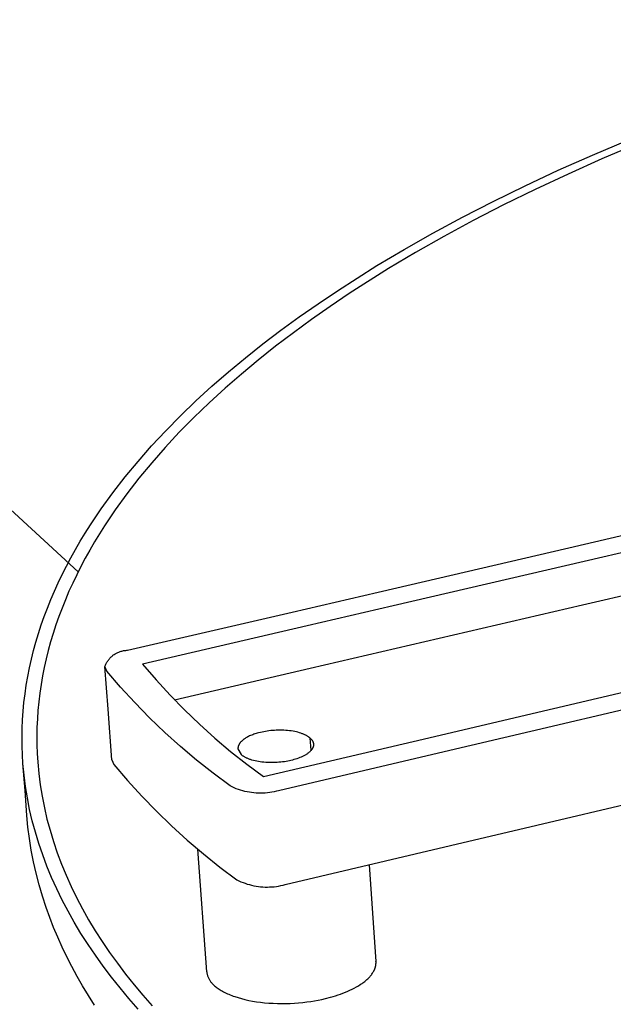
# Model space of a CAD drawing. Header units: millimetres. Extents: x 6056 to 8553, y 3739 to 5380.
# Tile 32 of 42: x 7895 to 7924, y 5056 to 5104. Entities that reach past the tile are written whole.
import ezdxf

# ---------------------------------------------------------------- set-up
doc = ezdxf.new("R2010")
doc.units = ezdxf.units.MM
doc.layers.add('Make2D$Visible$Curvas', color=7, linetype='Continuous')

msp = doc.modelspace()

# ---------------------------------------------------------------- linework, layer by layer
at = {"layer": 'Make2D$Visible$Curvas', "color": 29, "lineweight": -3, "true_color": 0x4d342b}
msp.add_line((7868.893, 5103.963), (7898.224, 5076.92), dxfattribs=at)
at = {"layer": 'Make2D$Visible$Curvas', "color": 7, "lineweight": -3, "true_color": 0xededed}
for p, q in [((7923.424, 5097.336), (7925.155, 5098.069)), ((7925.606, 5097.87), (7923.891, 5097.143)), ((7921.748, 5096.591), (7923.424, 5097.336)), ((7923.891, 5097.143), (7922.23, 5096.404)), ((7920.127, 5095.834), (7921.748, 5096.591)), ((7922.23, 5096.404), (7920.625, 5095.653)), ((7918.562, 5095.067), (7920.127, 5095.834)), ((7920.625, 5095.653), (7919.075, 5094.893)), ((7917.054, 5094.291), (7918.562, 5095.067)), ((7919.075, 5094.893), (7917.581, 5094.124)), ((7915.602, 5093.507), (7917.054, 5094.291)), ((7917.581, 5094.124), (7916.143, 5093.347)), ((7914.207, 5092.716), (7915.602, 5093.507)), ((7916.143, 5093.347), (7914.761, 5092.563)), ((7912.868, 5091.919), (7914.207, 5092.716)), ((7914.761, 5092.563), (7913.435, 5091.773)), ((7910.929, 5090.69), (7912.868, 5091.919)), ((7913.435, 5091.773), (7911.514, 5090.554)), ((7909.987, 5090.057), (7910.929, 5090.69)), ((7911.514, 5090.554), (7910.58, 5089.926)), ((7909.064, 5089.412), (7909.987, 5090.057)), ((7910.58, 5089.926), (7909.666, 5089.287)), ((7908.163, 5088.755), (7909.064, 5089.412)), ((7909.666, 5089.287), (7908.772, 5088.636)), ((7907.282, 5088.087), (7908.163, 5088.755)), ((7908.772, 5088.636), (7907.9, 5087.973)), ((7906.425, 5087.406), (7907.282, 5088.087)), ((7907.9, 5087.973), (7907.051, 5087.298)), ((7905.592, 5086.715), (7906.425, 5087.406)), ((7907.051, 5087.298), (7906.225, 5086.612)), ((7904.784, 5086.011), (7905.592, 5086.715)), ((7906.225, 5086.612), (7905.424, 5085.915)), ((7904.002, 5085.297), (7904.784, 5086.011)), ((7905.424, 5085.915), (7904.65, 5085.207)), ((7903.248, 5084.572), (7904.002, 5085.297)), ((7904.65, 5085.207), (7903.903, 5084.489)), ((7956.056, 5085.115), (7923.023, 5077.435)), ((7902.522, 5083.837), (7903.248, 5084.572)), ((7903.903, 5084.489), (7903.183, 5083.76)), ((7922.275, 5078.108), (7950.401, 5084.641)), ((7901.826, 5083.091), (7902.522, 5083.837)), ((7903.183, 5083.76), (7902.494, 5083.02)), ((7901.161, 5082.336), (7901.826, 5083.091)), ((7902.494, 5083.02), (7901.834, 5082.271)), ((7900.527, 5081.571), (7901.161, 5082.336)), ((7901.834, 5082.271), (7901.206, 5081.513)), ((7899.926, 5080.797), (7900.527, 5081.571)), ((7901.206, 5081.513), (7900.611, 5080.746)), ((7899.359, 5080.014), (7899.926, 5080.797)), ((7900.611, 5080.746), (7900.049, 5079.969)), ((7899.089, 5079.619), (7899.359, 5080.014)), ((7900.049, 5079.969), (7899.781, 5079.578)), ((7898.575, 5078.824), (7898.827, 5079.222)), ((7898.827, 5079.222), (7899.089, 5079.619)), ((7899.522, 5079.185), (7899.272, 5078.79)), ((7899.781, 5079.578), (7899.522, 5079.185)), ((7898.331, 5078.423), (7898.575, 5078.824)), ((7899.272, 5078.79), (7899.03, 5078.393)), ((7923.159, 5075.365), (7939.388, 5079.149)), ((7898.097, 5078.021), (7898.331, 5078.423)), ((7899.03, 5078.393), (7898.798, 5077.994)), ((7897.872, 5077.616), (7898.097, 5078.021)), ((7898.798, 5077.994), (7898.575, 5077.593)), ((7912.921, 5075.936), (7922.275, 5078.108)), ((7897.656, 5077.21), (7897.872, 5077.616)), ((7898.575, 5077.593), (7898.362, 5077.19)), ((7923.023, 5077.435), (7913.663, 5075.258)), ((7897.254, 5076.393), (7897.45, 5076.802)), ((7897.45, 5076.802), (7897.656, 5077.21)), ((7898.158, 5076.786), (7897.963, 5076.38)), ((7898.362, 5077.19), (7898.158, 5076.786)), ((7897.067, 5075.982), (7897.254, 5076.393)), ((7897.963, 5076.38), (7897.778, 5075.973)), ((7896.89, 5075.569), (7897.067, 5075.982)), ((7897.778, 5075.973), (7897.603, 5075.564)), ((7908.71, 5074.958), (7912.921, 5075.936)), ((7896.724, 5075.155), (7896.89, 5075.569)), ((7897.603, 5075.564), (7897.438, 5075.154)), ((7913.806, 5073.185), (7922.947, 5075.316)), ((7922.947, 5075.316), (7923.159, 5075.365)), ((7896.567, 5074.74), (7896.724, 5075.155)), ((7897.438, 5075.154), (7897.282, 5074.742)), ((7900.651, 5073.086), (7908.71, 5074.958)), ((7913.663, 5075.258), (7909.45, 5074.279)), ((7896.42, 5074.324), (7896.567, 5074.74)), ((7897.282, 5074.742), (7897.137, 5074.329)), ((7896.158, 5073.487), (7896.284, 5073.906)), ((7896.284, 5073.906), (7896.42, 5074.324)), ((7897.002, 5073.915), (7896.877, 5073.5)), ((7897.137, 5074.329), (7897.002, 5073.915)), ((7909.45, 5074.279), (7901.385, 5072.404)), ((7896.043, 5073.067), (7896.158, 5073.487)), ((7896.877, 5073.5), (7896.763, 5073.083)), ((7920.707, 5064.526), (7958.365, 5073.421)), ((7895.938, 5072.645), (7896.043, 5073.067)), ((7896.763, 5073.083), (7896.659, 5072.666)), ((7900.001, 5072.887), (7900.035, 5072.908)), ((7900.035, 5072.908), (7900.07, 5072.929)), ((7900.07, 5072.929), (7900.106, 5072.949)), ((7900.106, 5072.949), (7900.142, 5072.967)), ((7900.142, 5072.967), (7900.179, 5072.984)), ((7900.179, 5072.984), (7900.216, 5073)), ((7900.216, 5073), (7900.254, 5073.014)), ((7900.254, 5073.014), (7900.292, 5073.028)), ((7900.292, 5073.028), (7900.331, 5073.039)), ((7900.331, 5073.039), (7900.37, 5073.05)), ((7900.37, 5073.05), (7900.41, 5073.059)), ((7900.41, 5073.059), (7900.449, 5073.067)), ((7900.449, 5073.067), (7900.489, 5073.074)), ((7900.489, 5073.074), (7900.53, 5073.079)), ((7900.53, 5073.079), (7900.57, 5073.082)), ((7900.57, 5073.082), (7900.61, 5073.085)), ((7900.61, 5073.085), (7900.651, 5073.086)), ((7909.596, 5072.203), (7913.806, 5073.185)), ((7895.844, 5072.223), (7895.938, 5072.645)), ((7896.659, 5072.666), (7896.565, 5072.247)), ((7899.584, 5072.401), (7899.601, 5072.437)), ((7899.601, 5072.437), (7899.621, 5072.473)), ((7899.621, 5072.473), (7899.641, 5072.508)), ((7899.641, 5072.508), (7899.662, 5072.543)), ((7899.662, 5072.543), (7899.685, 5072.576)), ((7899.685, 5072.576), (7899.708, 5072.609)), ((7899.708, 5072.609), (7899.733, 5072.641)), ((7899.733, 5072.641), (7899.759, 5072.672)), ((7899.759, 5072.672), (7899.786, 5072.703)), ((7899.786, 5072.703), (7899.814, 5072.732)), ((7899.814, 5072.732), (7899.843, 5072.76)), ((7899.843, 5072.76), (7899.873, 5072.788)), ((7899.873, 5072.788), (7899.904, 5072.814)), ((7899.904, 5072.814), (7899.935, 5072.839)), ((7899.935, 5072.839), (7899.968, 5072.864)), ((7899.968, 5072.864), (7900.001, 5072.887)), ((7895.76, 5071.8), (7895.844, 5072.223)), ((7896.565, 5072.247), (7896.482, 5071.828)), ((7899.538, 5072.288), (7899.552, 5072.326)), ((7899.631, 5072.07), (7899.538, 5072.288)), ((7899.692, 5070.209), (7899.538, 5072.288)), ((7899.552, 5072.326), (7899.567, 5072.364)), ((7899.567, 5072.364), (7899.584, 5072.401)), ((7900.307, 5071.286), (7899.631, 5072.07)), ((7901.385, 5072.404), (7902.047, 5071.637)), ((7902.955, 5070.655), (7909.596, 5072.203)), ((7919.647, 5069.798), (7929.055, 5072.004)), ((7895.687, 5071.377), (7895.76, 5071.8)), ((7896.482, 5071.828), (7896.41, 5071.408)), ((7902.047, 5071.637), (7902.733, 5070.892)), ((7895.625, 5070.952), (7895.687, 5071.377)), ((7896.349, 5070.987), (7896.298, 5070.566)), ((7896.41, 5071.408), (7896.349, 5070.987)), ((7901.006, 5070.524), (7900.307, 5071.286)), ((7929.815, 5071.32), (7920.401, 5069.11)), ((7895.534, 5070.101), (7895.574, 5070.527)), ((7895.574, 5070.527), (7895.625, 5070.952)), ((7896.298, 5070.566), (7896.258, 5070.144)), ((7901.729, 5069.784), (7901.006, 5070.524)), ((7902.733, 5070.892), (7903.442, 5070.169)), ((7895.504, 5069.675), (7895.534, 5070.101)), ((7896.258, 5070.144), (7896.229, 5069.722)), ((7899.876, 5067.718), (7899.692, 5070.209)), ((7903.442, 5070.169), (7904.173, 5069.468)), ((7895.486, 5069.249), (7895.504, 5069.675)), ((7896.229, 5069.722), (7896.211, 5069.299)), ((7902.475, 5069.067), (7901.729, 5069.784)), ((7915.412, 5068.804), (7919.647, 5069.798)), ((7895.479, 5068.822), (7895.486, 5069.249)), ((7896.211, 5069.299), (7896.204, 5068.876)), ((7903.242, 5068.374), (7902.475, 5069.067)), ((7904.173, 5069.468), (7904.925, 5068.79)), ((7907.057, 5069.039), (7907.001, 5069.024)), ((7907.169, 5069.067), (7907.057, 5069.039)), ((7907.245, 5069.084), (7907.169, 5069.067)), ((7907.324, 5069.1), (7907.245, 5069.084)), ((7907.405, 5069.115), (7907.324, 5069.1)), ((7907.489, 5069.128), (7907.405, 5069.115)), ((7907.575, 5069.139), (7907.489, 5069.128)), ((7907.663, 5069.15), (7907.575, 5069.139)), ((7907.753, 5069.158), (7907.663, 5069.15)), ((7907.844, 5069.165), (7907.753, 5069.158)), ((7907.936, 5069.17), (7907.844, 5069.165)), ((7908.029, 5069.172), (7907.936, 5069.17)), ((7908.123, 5069.173), (7908.029, 5069.172)), ((7908.216, 5069.172), (7908.123, 5069.173)), ((7908.309, 5069.169), (7908.216, 5069.172)), ((7908.402, 5069.163), (7908.309, 5069.169)), ((7908.493, 5069.156), (7908.402, 5069.163)), ((7908.583, 5069.146), (7908.493, 5069.156)), ((7908.671, 5069.135), (7908.583, 5069.146)), ((7908.758, 5069.121), (7908.671, 5069.135)), ((7908.841, 5069.105), (7908.758, 5069.121)), ((7908.922, 5069.088), (7908.841, 5069.105)), ((7909, 5069.069), (7908.922, 5069.088)), ((7909.074, 5069.048), (7909, 5069.069)), ((7909.145, 5069.026), (7909.074, 5069.048)), ((7920.401, 5069.11), (7916.163, 5068.115)), ((7895.483, 5068.394), (7895.479, 5068.822)), ((7896.204, 5068.876), (7896.208, 5068.452)), ((7904.925, 5068.79), (7905.699, 5068.136)), ((7906.172, 5068.568), (7906.16, 5068.553)), ((7906.185, 5068.583), (7906.172, 5068.568)), ((7906.198, 5068.598), (7906.185, 5068.583)), ((7906.212, 5068.612), (7906.198, 5068.598)), ((7906.226, 5068.627), (7906.212, 5068.612)), ((7906.242, 5068.642), (7906.226, 5068.627)), ((7906.257, 5068.656), (7906.242, 5068.642)), ((7906.274, 5068.67), (7906.257, 5068.656)), ((7906.291, 5068.684), (7906.274, 5068.67)), ((7906.308, 5068.698), (7906.291, 5068.684)), ((7906.326, 5068.712), (7906.308, 5068.698)), ((7906.345, 5068.726), (7906.326, 5068.712)), ((7906.364, 5068.74), (7906.345, 5068.726)), ((7906.384, 5068.753), (7906.364, 5068.74)), ((7906.404, 5068.766), (7906.384, 5068.753)), ((7906.446, 5068.793), (7906.404, 5068.766)), ((7906.49, 5068.818), (7906.446, 5068.793)), ((7906.535, 5068.842), (7906.49, 5068.818)), ((7906.583, 5068.866), (7906.535, 5068.842)), ((7906.631, 5068.889), (7906.583, 5068.866)), ((7906.681, 5068.911), (7906.631, 5068.889)), ((7906.732, 5068.932), (7906.681, 5068.911)), ((7906.785, 5068.952), (7906.732, 5068.932)), ((7906.838, 5068.972), (7906.785, 5068.952)), ((7906.892, 5068.99), (7906.838, 5068.972)), ((7906.946, 5069.007), (7906.892, 5068.99)), ((7907.001, 5069.024), (7906.946, 5069.007)), ((7907.305, 5066.903), (7915.412, 5068.804)), ((7909.179, 5069.014), (7909.145, 5069.026)), ((7909.212, 5069.002), (7909.179, 5069.014)), ((7909.244, 5068.989), (7909.212, 5069.002)), ((7909.275, 5068.977), (7909.244, 5068.989)), ((7909.305, 5068.964), (7909.275, 5068.977)), ((7909.334, 5068.951), (7909.305, 5068.964)), ((7909.363, 5068.937), (7909.334, 5068.951)), ((7909.39, 5068.923), (7909.363, 5068.937)), ((7909.416, 5068.909), (7909.39, 5068.923)), ((7909.441, 5068.895), (7909.416, 5068.909)), ((7909.465, 5068.881), (7909.441, 5068.895)), ((7909.488, 5068.866), (7909.465, 5068.881)), ((7909.51, 5068.852), (7909.488, 5068.866)), ((7909.531, 5068.837), (7909.51, 5068.852)), ((7909.55, 5068.822), (7909.531, 5068.837)), ((7909.569, 5068.807), (7909.55, 5068.822)), ((7909.587, 5068.792), (7909.569, 5068.807)), ((7909.604, 5068.777), (7909.587, 5068.792)), ((7909.646, 5068.189), (7909.604, 5068.777)), ((7909.604, 5068.777), (7909.62, 5068.762)), ((7909.62, 5068.762), (7909.636, 5068.746)), ((7909.636, 5068.746), (7909.643, 5068.738)), ((7909.643, 5068.738), (7909.65, 5068.73)), ((7909.65, 5068.73), (7909.657, 5068.722)), ((7909.657, 5068.722), (7909.664, 5068.714)), ((7909.664, 5068.714), (7909.671, 5068.705)), ((7909.671, 5068.705), (7909.677, 5068.697)), ((7909.677, 5068.697), (7909.683, 5068.689)), ((7909.683, 5068.689), (7909.689, 5068.68)), ((7909.689, 5068.68), (7909.695, 5068.671)), ((7909.695, 5068.671), (7909.701, 5068.663)), ((7909.701, 5068.663), (7909.706, 5068.654)), ((7909.706, 5068.654), (7909.711, 5068.645)), ((7909.711, 5068.645), (7909.716, 5068.636)), ((7909.716, 5068.636), (7909.721, 5068.628)), ((7909.721, 5068.628), (7909.725, 5068.619)), ((7909.725, 5068.619), (7909.729, 5068.609)), ((7909.729, 5068.609), (7909.733, 5068.6)), ((7909.733, 5068.6), (7909.737, 5068.591)), ((7909.737, 5068.591), (7909.74, 5068.582)), ((7909.74, 5068.582), (7909.743, 5068.573)), ((7909.743, 5068.573), (7909.746, 5068.563)), ((7909.746, 5068.563), (7909.749, 5068.554)), ((7895.499, 5067.967), (7895.483, 5068.394)), ((7896.208, 5068.452), (7896.223, 5068.029)), ((7904.032, 5067.706), (7903.242, 5068.374)), ((7905.699, 5068.136), (7906.492, 5067.507)), ((7906.06, 5068.304), (7906.059, 5068.297)), ((7906.059, 5068.297), (7906.059, 5068.289)), ((7906.059, 5068.289), (7906.059, 5068.282)), ((7906.059, 5068.282), (7906.06, 5068.275)), ((7906.061, 5068.326), (7906.06, 5068.319)), ((7906.06, 5068.319), (7906.06, 5068.312)), ((7906.06, 5068.312), (7906.06, 5068.304)), ((7906.06, 5068.275), (7906.06, 5068.267)), ((7906.06, 5068.267), (7906.214, 5067.983)), ((7906.062, 5068.334), (7906.061, 5068.326)), ((7906.063, 5068.341), (7906.062, 5068.334)), ((7906.064, 5068.349), (7906.063, 5068.341)), ((7906.066, 5068.356), (7906.064, 5068.349)), ((7906.067, 5068.364), (7906.066, 5068.356)), ((7906.069, 5068.371), (7906.067, 5068.364)), ((7906.071, 5068.379), (7906.069, 5068.371)), ((7906.073, 5068.387), (7906.071, 5068.379)), ((7906.075, 5068.394), (7906.073, 5068.387)), ((7906.077, 5068.402), (7906.075, 5068.394)), ((7906.08, 5068.409), (7906.077, 5068.402)), ((7906.082, 5068.417), (7906.08, 5068.409)), ((7906.085, 5068.424), (7906.082, 5068.417)), ((7906.088, 5068.432), (7906.085, 5068.424)), ((7906.092, 5068.44), (7906.088, 5068.432)), ((7906.095, 5068.447), (7906.092, 5068.44)), ((7906.098, 5068.455), (7906.095, 5068.447)), ((7906.102, 5068.462), (7906.098, 5068.455)), ((7906.106, 5068.47), (7906.102, 5068.462)), ((7906.11, 5068.478), (7906.106, 5068.47)), ((7906.119, 5068.493), (7906.11, 5068.478)), ((7906.128, 5068.508), (7906.119, 5068.493)), ((7906.138, 5068.523), (7906.128, 5068.508)), ((7906.149, 5068.538), (7906.138, 5068.523)), ((7906.16, 5068.553), (7906.149, 5068.538)), ((7916.163, 5068.115), (7908.051, 5066.21)), ((7909.532, 5068.077), (7909.509, 5068.059)), ((7909.555, 5068.097), (7909.532, 5068.077)), ((7909.576, 5068.116), (7909.555, 5068.097)), ((7909.596, 5068.135), (7909.576, 5068.116)), ((7909.615, 5068.155), (7909.596, 5068.135)), ((7909.625, 5068.165), (7909.615, 5068.155)), ((7909.633, 5068.175), (7909.625, 5068.165)), ((7909.642, 5068.185), (7909.633, 5068.175)), ((7909.65, 5068.195), (7909.642, 5068.185)), ((7909.658, 5068.205), (7909.65, 5068.195)), ((7909.666, 5068.215), (7909.658, 5068.205)), ((7909.673, 5068.225), (7909.666, 5068.215)), ((7909.68, 5068.235), (7909.673, 5068.225)), ((7909.687, 5068.245), (7909.68, 5068.235)), ((7909.694, 5068.255), (7909.687, 5068.245)), ((7909.7, 5068.265), (7909.694, 5068.255)), ((7909.706, 5068.275), (7909.7, 5068.265)), ((7909.711, 5068.285), (7909.706, 5068.275)), ((7909.717, 5068.296), (7909.711, 5068.285)), ((7909.722, 5068.306), (7909.717, 5068.296)), ((7909.726, 5068.316), (7909.722, 5068.306)), ((7909.731, 5068.326), (7909.726, 5068.316)), ((7909.735, 5068.336), (7909.731, 5068.326)), ((7909.738, 5068.346), (7909.735, 5068.336)), ((7909.742, 5068.356), (7909.738, 5068.346)), ((7909.745, 5068.367), (7909.742, 5068.356)), ((7909.748, 5068.377), (7909.745, 5068.367)), ((7909.75, 5068.387), (7909.748, 5068.377)), ((7909.749, 5068.554), (7909.751, 5068.544)), ((7909.753, 5068.397), (7909.75, 5068.387)), ((7909.751, 5068.544), (7909.753, 5068.535)), ((7909.753, 5068.535), (7909.755, 5068.525)), ((7909.755, 5068.407), (7909.753, 5068.397)), ((7909.755, 5068.525), (7909.757, 5068.516)), ((7909.756, 5068.417), (7909.755, 5068.407)), ((7909.758, 5068.427), (7909.756, 5068.417)), ((7909.757, 5068.516), (7909.758, 5068.506)), ((7909.758, 5068.506), (7909.759, 5068.496)), ((7909.759, 5068.437), (7909.758, 5068.427)), ((7909.759, 5068.496), (7909.759, 5068.486)), ((7909.759, 5068.486), (7909.76, 5068.477)), ((7909.76, 5068.457), (7909.759, 5068.447)), ((7909.759, 5068.447), (7909.759, 5068.437)), ((7909.76, 5068.477), (7909.76, 5068.467)), ((7909.76, 5068.467), (7909.76, 5068.457)), ((7895.525, 5067.54), (7895.499, 5067.967)), ((7896.223, 5068.029), (7896.249, 5067.605)), ((7896.249, 5067.605), (7896.301, 5067.048)), ((7899.876, 5067.718), (7899.969, 5067.499)), ((7904.841, 5067.062), (7904.032, 5067.706)), ((7906.231, 5067.968), (7906.214, 5067.983)), ((7906.249, 5067.953), (7906.231, 5067.968)), ((7906.267, 5067.938), (7906.249, 5067.953)), ((7906.287, 5067.923), (7906.267, 5067.938)), ((7906.308, 5067.908), (7906.287, 5067.923)), ((7906.33, 5067.893), (7906.308, 5067.908)), ((7906.353, 5067.879), (7906.33, 5067.893)), ((7906.377, 5067.864), (7906.353, 5067.879)), ((7906.402, 5067.85), (7906.377, 5067.864)), ((7906.428, 5067.836), (7906.402, 5067.85)), ((7906.455, 5067.823), (7906.428, 5067.836)), ((7906.483, 5067.809), (7906.455, 5067.823)), ((7906.512, 5067.796), (7906.483, 5067.809)), ((7906.542, 5067.783), (7906.512, 5067.796)), ((7906.574, 5067.77), (7906.542, 5067.783)), ((7906.606, 5067.758), (7906.574, 5067.77)), ((7906.639, 5067.745), (7906.606, 5067.758)), ((7906.673, 5067.734), (7906.639, 5067.745)), ((7906.744, 5067.711), (7906.673, 5067.734)), ((7906.818, 5067.69), (7906.744, 5067.711)), ((7906.896, 5067.671), (7906.818, 5067.69)), ((7906.977, 5067.654), (7906.896, 5067.671)), ((7907.061, 5067.638), (7906.977, 5067.654)), ((7907.147, 5067.624), (7907.061, 5067.638)), ((7907.235, 5067.613), (7907.147, 5067.624)), ((7907.325, 5067.603), (7907.235, 5067.613)), ((7907.417, 5067.595), (7907.325, 5067.603)), ((7907.509, 5067.59), (7907.417, 5067.595)), ((7907.976, 5067.594), (7907.883, 5067.589)), ((7908.067, 5067.601), (7907.976, 5067.594)), ((7908.157, 5067.609), (7908.067, 5067.601)), ((7908.245, 5067.619), (7908.157, 5067.609)), ((7908.331, 5067.631), (7908.245, 5067.619)), ((7908.415, 5067.644), (7908.331, 5067.631)), ((7908.497, 5067.659), (7908.415, 5067.644)), ((7908.576, 5067.675), (7908.497, 5067.659)), ((7908.652, 5067.692), (7908.576, 5067.675)), ((7908.727, 5067.71), (7908.652, 5067.692)), ((7908.802, 5067.731), (7908.727, 5067.71)), ((7908.876, 5067.752), (7908.802, 5067.731)), ((7908.949, 5067.776), (7908.876, 5067.752)), ((7909.02, 5067.801), (7908.949, 5067.776)), ((7909.09, 5067.828), (7909.02, 5067.801)), ((7909.158, 5067.857), (7909.09, 5067.828)), ((7909.224, 5067.887), (7909.158, 5067.857)), ((7909.256, 5067.902), (7909.224, 5067.887)), ((7909.288, 5067.918), (7909.256, 5067.902)), ((7909.318, 5067.935), (7909.288, 5067.918)), ((7909.348, 5067.952), (7909.318, 5067.935)), ((7909.377, 5067.969), (7909.348, 5067.952)), ((7909.405, 5067.986), (7909.377, 5067.969)), ((7909.433, 5068.004), (7909.405, 5067.986)), ((7909.459, 5068.022), (7909.433, 5068.004)), ((7909.484, 5068.04), (7909.459, 5068.022)), ((7909.509, 5068.059), (7909.484, 5068.04)), ((7895.625, 5066.222), (7895.525, 5067.54)), ((7895.577, 5066.978), (7895.525, 5067.54)), ((7899.969, 5067.499), (7900.643, 5066.712)), ((7906.492, 5067.507), (7907.305, 5066.903)), ((7907.603, 5067.587), (7907.509, 5067.59)), ((7907.696, 5067.586), (7907.603, 5067.587)), ((7907.79, 5067.586), (7907.696, 5067.586)), ((7907.883, 5067.589), (7907.79, 5067.586)), ((7895.649, 5066.417), (7895.577, 5066.978)), ((7896.301, 5067.048), (7896.372, 5066.491)), ((7900.643, 5066.712), (7901.342, 5065.947)), ((7905.671, 5066.444), (7904.841, 5067.062)), ((7895.717, 5065), (7895.625, 5066.222)), ((7895.74, 5065.857), (7895.649, 5066.417)), ((7896.372, 5066.491), (7896.462, 5065.935)), ((7905.771, 5066.396), (7905.671, 5066.444)), ((7905.873, 5066.351), (7905.771, 5066.396)), ((7905.976, 5066.309), (7905.873, 5066.351)), ((7906.081, 5066.271), (7905.976, 5066.309)), ((7906.186, 5066.236), (7906.081, 5066.271)), ((7906.293, 5066.205), (7906.186, 5066.236)), ((7906.401, 5066.178), (7906.293, 5066.205)), ((7906.509, 5066.154), (7906.401, 5066.178)), ((7906.619, 5066.134), (7906.509, 5066.154)), ((7907.835, 5066.157), (7907.725, 5066.137)), ((7907.943, 5066.182), (7907.835, 5066.157)), ((7908.051, 5066.21), (7907.943, 5066.182)), ((7895.851, 5065.297), (7895.74, 5065.857)), ((7896.462, 5065.935), (7896.572, 5065.379)), ((7901.342, 5065.947), (7902.063, 5065.204)), ((7906.729, 5066.118), (7906.619, 5066.134)), ((7906.839, 5066.105), (7906.729, 5066.118)), ((7906.95, 5066.096), (7906.839, 5066.105)), ((7907.061, 5066.091), (7906.95, 5066.096)), ((7907.172, 5066.089), (7907.061, 5066.091)), ((7907.283, 5066.091), (7907.172, 5066.089)), ((7907.394, 5066.097), (7907.283, 5066.091)), ((7907.505, 5066.107), (7907.394, 5066.097)), ((7907.616, 5066.12), (7907.505, 5066.107)), ((7907.725, 5066.137), (7907.616, 5066.12)), ((7895.982, 5064.737), (7895.851, 5065.297)), ((7896.572, 5065.379), (7896.702, 5064.824)), ((7902.063, 5065.204), (7902.808, 5064.484)), ((7895.769, 5064.432), (7895.717, 5065)), ((7896.132, 5064.179), (7895.982, 5064.737)), ((7896.702, 5064.824), (7896.851, 5064.27)), ((7895.84, 5063.864), (7895.769, 5064.432)), ((7896.851, 5064.27), (7897.019, 5063.717)), ((7902.808, 5064.484), (7903.575, 5063.788)), ((7916.476, 5063.526), (7920.707, 5064.526)), ((7895.93, 5063.297), (7895.84, 5063.864)), ((7896.302, 5063.621), (7896.132, 5064.179)), ((7903.575, 5063.788), (7904.364, 5063.116)), ((7896.039, 5062.732), (7895.93, 5063.297)), ((7896.491, 5063.065), (7896.302, 5063.621)), ((7897.019, 5063.717), (7897.207, 5063.165)), ((7904.53, 5057.339), (7904.094, 5063.353)), ((7908.378, 5061.613), (7916.476, 5063.526)), ((7896.7, 5062.51), (7896.491, 5063.065)), ((7897.207, 5063.165), (7897.415, 5062.614)), ((7904.364, 5063.116), (7905.173, 5062.47)), ((7896.166, 5062.167), (7896.039, 5062.732)), ((7896.929, 5061.957), (7896.7, 5062.51)), ((7897.415, 5062.614), (7897.642, 5062.066)), ((7905.173, 5062.47), (7906.002, 5061.849)), ((7912.491, 5062.586), (7912.821, 5057.847)), ((7896.312, 5061.605), (7896.166, 5062.167)), ((7897.178, 5061.406), (7896.929, 5061.957)), ((7897.642, 5062.066), (7897.888, 5061.519)), ((7906.002, 5061.849), (7906.102, 5061.8)), ((7896.476, 5061.043), (7896.312, 5061.605)), ((7897.446, 5060.857), (7897.178, 5061.406)), ((7897.888, 5061.519), (7898.154, 5060.974)), ((7906.102, 5061.8), (7906.203, 5061.755)), ((7906.203, 5061.755), (7906.306, 5061.713)), ((7906.306, 5061.713), (7906.41, 5061.675)), ((7906.41, 5061.675), (7906.516, 5061.64)), ((7906.516, 5061.64), (7906.622, 5061.609)), ((7906.622, 5061.609), (7906.73, 5061.582)), ((7906.73, 5061.582), (7906.838, 5061.558)), ((7906.838, 5061.558), (7906.948, 5061.538)), ((7906.948, 5061.538), (7907.057, 5061.521)), ((7907.057, 5061.521), (7907.168, 5061.508)), ((7907.168, 5061.508), (7907.278, 5061.499)), ((7907.278, 5061.499), (7907.389, 5061.494)), ((7907.389, 5061.494), (7907.5, 5061.492)), ((7907.5, 5061.492), (7907.611, 5061.495)), ((7907.611, 5061.495), (7907.722, 5061.5)), ((7907.722, 5061.5), (7907.833, 5061.51)), ((7907.833, 5061.51), (7907.943, 5061.523)), ((7907.943, 5061.523), (7908.053, 5061.54)), ((7908.053, 5061.54), (7908.162, 5061.561)), ((7908.162, 5061.561), (7908.27, 5061.585)), ((7908.27, 5061.585), (7908.378, 5061.613)), ((7896.66, 5060.484), (7896.476, 5061.043)), ((7897.733, 5060.31), (7897.446, 5060.857)), ((7898.154, 5060.974), (7898.439, 5060.431)), ((7896.834, 5059.997), (7896.66, 5060.484)), ((7898.439, 5060.431), (7898.743, 5059.891)), ((7897.023, 5059.513), (7896.834, 5059.997)), ((7898.04, 5059.766), (7897.733, 5060.31)), ((7898.743, 5059.891), (7899.067, 5059.353)), ((7897.226, 5059.03), (7897.023, 5059.513)), ((7898.366, 5059.224), (7898.04, 5059.766)), ((7897.443, 5058.55), (7897.226, 5059.03)), ((7898.711, 5058.685), (7898.366, 5059.224)), ((7899.067, 5059.353), (7899.409, 5058.818)), ((7897.674, 5058.071), (7897.443, 5058.55)), ((7899.075, 5058.149), (7898.711, 5058.685)), ((7899.409, 5058.818), (7899.77, 5058.286)), ((7897.918, 5057.595), (7897.674, 5058.071)), ((7899.458, 5057.616), (7899.075, 5058.149)), ((7899.77, 5058.286), (7900.151, 5057.757)), ((7898.176, 5057.12), (7897.918, 5057.595)), ((7899.86, 5057.086), (7899.458, 5057.616)), ((7900.151, 5057.757), (7900.549, 5057.232)), ((7912.751, 5057.457), (7912.758, 5057.474)), ((7912.758, 5057.474), (7912.765, 5057.491)), ((7912.765, 5057.491), (7912.772, 5057.508)), ((7912.772, 5057.508), (7912.778, 5057.525)), ((7912.778, 5057.525), (7912.783, 5057.542)), ((7912.783, 5057.542), (7912.788, 5057.56)), ((7912.788, 5057.56), (7912.793, 5057.577)), ((7912.793, 5057.577), (7912.798, 5057.594)), ((7912.798, 5057.594), (7912.802, 5057.611)), ((7912.802, 5057.611), (7912.806, 5057.628)), ((7912.806, 5057.628), (7912.809, 5057.645)), ((7912.809, 5057.645), (7912.812, 5057.662)), ((7912.812, 5057.662), (7912.815, 5057.679)), ((7912.815, 5057.679), (7912.817, 5057.696)), ((7912.817, 5057.696), (7912.819, 5057.713)), ((7912.819, 5057.713), (7912.821, 5057.73)), ((7912.822, 5057.83), (7912.821, 5057.847)), ((7912.821, 5057.73), (7912.822, 5057.747)), ((7912.823, 5057.814), (7912.822, 5057.83)), ((7912.822, 5057.747), (7912.823, 5057.763)), ((7912.823, 5057.797), (7912.823, 5057.814)), ((7912.823, 5057.78), (7912.823, 5057.797)), ((7912.823, 5057.763), (7912.823, 5057.78)), ((7898.448, 5056.648), (7898.176, 5057.12)), ((7900.28, 5056.56), (7899.86, 5057.086)), ((7900.549, 5057.232), (7900.966, 5056.709)), ((7904.53, 5057.339), (7904.535, 5057.305)), ((7904.535, 5057.305), (7904.54, 5057.271)), ((7904.54, 5057.271), (7904.547, 5057.238)), ((7904.547, 5057.238), (7904.555, 5057.205)), ((7904.555, 5057.205), (7904.564, 5057.172)), ((7904.564, 5057.172), (7904.574, 5057.14)), ((7904.574, 5057.14), (7904.585, 5057.108)), ((7904.585, 5057.108), (7904.598, 5057.076)), ((7904.598, 5057.076), (7904.611, 5057.045)), ((7904.611, 5057.045), (7904.626, 5057.014)), ((7904.626, 5057.014), (7904.641, 5056.984)), ((7912.381, 5056.966), (7912.416, 5056.999)), ((7912.416, 5056.999), (7912.45, 5057.032)), ((7912.45, 5057.032), (7912.483, 5057.065)), ((7912.483, 5057.065), (7912.514, 5057.098)), ((7912.514, 5057.098), (7912.543, 5057.132)), ((7912.543, 5057.132), (7912.571, 5057.166)), ((7912.571, 5057.166), (7912.598, 5057.2)), ((7912.598, 5057.2), (7912.623, 5057.234)), ((7912.623, 5057.234), (7912.647, 5057.268)), ((7912.647, 5057.268), (7912.669, 5057.302)), ((7912.669, 5057.302), (7912.69, 5057.336)), ((7912.69, 5057.336), (7912.71, 5057.371)), ((7912.71, 5057.371), (7912.719, 5057.388)), ((7912.719, 5057.388), (7912.727, 5057.405)), ((7912.727, 5057.405), (7912.736, 5057.422)), ((7912.736, 5057.422), (7912.744, 5057.439)), ((7912.744, 5057.439), (7912.751, 5057.457)), ((7898.733, 5056.179), (7898.448, 5056.648)), ((7900.719, 5056.037), (7900.28, 5056.56)), ((7900.966, 5056.709), (7901.402, 5056.191)), ((7904.641, 5056.984), (7904.657, 5056.954)), ((7904.657, 5056.954), (7904.675, 5056.925)), ((7904.675, 5056.925), (7904.693, 5056.897)), ((7904.693, 5056.897), (7904.713, 5056.869)), ((7904.713, 5056.869), (7904.733, 5056.842)), ((7904.733, 5056.842), (7904.754, 5056.815)), ((7904.754, 5056.815), (7904.777, 5056.79)), ((7904.777, 5056.79), (7904.8, 5056.765)), ((7904.8, 5056.765), (7904.824, 5056.741)), ((7904.824, 5056.741), (7904.848, 5056.717)), ((7904.848, 5056.717), (7904.874, 5056.695)), ((7904.874, 5056.695), (7904.911, 5056.66)), ((7904.911, 5056.66), (7904.951, 5056.626)), ((7904.951, 5056.626), (7904.994, 5056.592)), ((7904.994, 5056.592), (7905.038, 5056.558)), ((7905.038, 5056.558), (7905.085, 5056.524)), ((7905.085, 5056.524), (7905.134, 5056.491)), ((7911.655, 5056.489), (7911.76, 5056.543)), ((7911.76, 5056.543), (7911.862, 5056.599)), ((7911.862, 5056.599), (7911.96, 5056.656)), ((7911.96, 5056.656), (7912.053, 5056.716)), ((7912.053, 5056.716), (7912.099, 5056.746)), ((7912.099, 5056.746), (7912.143, 5056.776)), ((7912.143, 5056.776), (7912.185, 5056.807)), ((7912.185, 5056.807), (7912.227, 5056.838)), ((7912.227, 5056.838), (7912.268, 5056.87)), ((7912.268, 5056.87), (7912.307, 5056.902)), ((7912.307, 5056.902), (7912.345, 5056.934)), ((7912.345, 5056.934), (7912.381, 5056.966)), ((7899.032, 5055.711), (7898.733, 5056.179)), ((7901.175, 5055.519), (7900.719, 5056.037)), ((7901.402, 5056.191), (7901.855, 5055.676)), ((7905.134, 5056.491), (7905.185, 5056.458)), ((7905.185, 5056.458), (7905.239, 5056.425)), ((7905.239, 5056.425), (7905.295, 5056.393)), ((7905.295, 5056.393), (7905.354, 5056.361)), ((7905.354, 5056.361), (7905.414, 5056.33)), ((7905.414, 5056.33), (7905.477, 5056.299)), ((7905.477, 5056.299), (7905.543, 5056.269)), ((7905.543, 5056.269), (7905.61, 5056.239)), ((7905.61, 5056.239), (7905.68, 5056.21)), ((7905.68, 5056.21), (7905.752, 5056.182)), ((7905.752, 5056.182), (7905.826, 5056.154)), ((7905.826, 5056.154), (7905.903, 5056.127)), ((7905.903, 5056.127), (7906.062, 5056.076)), ((7906.062, 5056.076), (7906.229, 5056.029)), ((7906.229, 5056.029), (7906.403, 5055.985)), ((7910.173, 5055.994), (7910.344, 5056.033)), ((7910.344, 5056.033), (7910.594, 5056.096)), ((7910.594, 5056.096), (7910.718, 5056.132)), ((7910.718, 5056.132), (7910.842, 5056.169)), ((7910.842, 5056.169), (7910.964, 5056.208)), ((7910.964, 5056.208), (7911.084, 5056.25)), ((7911.084, 5056.25), (7911.203, 5056.294)), ((7911.203, 5056.294), (7911.32, 5056.34)), ((7911.32, 5056.34), (7911.434, 5056.387)), ((7911.434, 5056.387), (7911.546, 5056.437)), ((7911.546, 5056.437), (7911.655, 5056.489)), ((7906.403, 5055.985), (7906.585, 5055.945)), ((7906.585, 5055.945), (7906.773, 5055.909)), ((7906.773, 5055.909), (7906.966, 5055.878)), ((7906.966, 5055.878), (7907.164, 5055.852)), ((7907.164, 5055.852), (7907.366, 5055.83)), ((7907.366, 5055.83), (7907.572, 5055.813)), ((7907.572, 5055.813), (7907.78, 5055.8)), ((7907.78, 5055.8), (7907.99, 5055.793)), ((7907.99, 5055.793), (7908.2, 5055.79)), ((7908.2, 5055.79), (7908.41, 5055.792)), ((7908.41, 5055.792), (7908.619, 5055.798)), ((7908.619, 5055.798), (7908.826, 5055.809)), ((7908.826, 5055.809), (7909.031, 5055.825)), ((7909.031, 5055.825), (7909.233, 5055.844)), ((7909.233, 5055.844), (7909.431, 5055.867)), ((7909.431, 5055.867), (7909.624, 5055.894)), ((7909.624, 5055.894), (7909.813, 5055.924)), ((7909.813, 5055.924), (7909.996, 5055.958)), ((7909.996, 5055.958), (7910.173, 5055.994))]:
    msp.add_line(p, q, dxfattribs=at)

doc.saveas('drawing.dxf')
